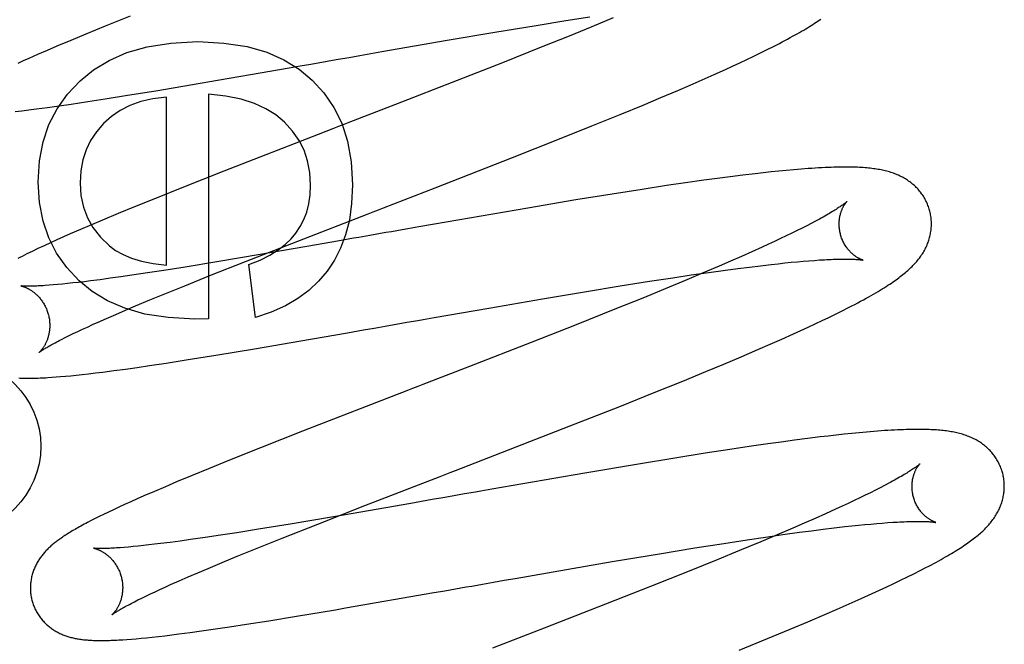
# Model space of a CAD drawing. Header units: inches. Extents: x 0 to 200, y 0 to 129.
# Tile 39 of 118: x 99.148 to 99.362, y 47.912 to 48.047. Entities that reach past the tile are written whole.
import ezdxf

# ---------------------------------------------------------------- set-up
doc = ezdxf.new("R2010")
doc.units = ezdxf.units.IN
doc.header["$LTSCALE"] = 11
doc.header["$MEASUREMENT"] = 0
doc.linetypes.add('HIDDEN', pattern=[0.2, 0.1, -0.1])
doc.layers.add('DEFAULT_2', color=8, linetype='HIDDEN')

msp = doc.modelspace()

# ---------------------------------------------------------------- linework, layer by layer
at = {"layer": 'DEFAULT_2', "color": 8, "linetype": 'HIDDEN'}
for p, q in [((99.25379, 51.59296), (99.25379, 46.09246)), ((99.16696, 48.04561), (99.17236, 48.04778)), ((99.26024, 48.04572), (99.26669, 48.04675)), ((99.26669, 48.04675), (99.27189, 48.04755)), ((99.27695, 48.04735), (99.27228, 48.04541)), ((99.16273, 48.04388), (99.16696, 48.04561)), ((99.25131, 48.04424), (99.26024, 48.04572)), ((99.27228, 48.04541), (99.26741, 48.04342)), ((99.15649, 48.04128), (99.15952, 48.04255)), ((99.15952, 48.04255), (99.16273, 48.04388)), ((99.22681, 48.04004), (99.24094, 48.04249)), ((99.24094, 48.04249), (99.25131, 48.04424)), ((99.26741, 48.04342), (99.26134, 48.04097)), ((99.1523, 48.03948), (99.15434, 48.04036)), ((99.15434, 48.04036), (99.15649, 48.04128)), ((99.26134, 48.04097), (99.25292, 48.03762)), ((99.30886, 48.03977), (99.31029, 48.04047)), ((99.31029, 48.04047), (99.31165, 48.04116)), ((99.31165, 48.04116), (99.31294, 48.04182)), ((99.14915, 48.03809), (99.15037, 48.03863)), ((99.15037, 48.03863), (99.1523, 48.03948)), ((99.21733, 48.03839), (99.2197, 48.0388)), ((99.2197, 48.0388), (99.22207, 48.03922)), ((99.22207, 48.03922), (99.22681, 48.04004)), ((99.30438, 48.03763), (99.3059, 48.03835)), ((99.3059, 48.03835), (99.30739, 48.03906)), ((99.30739, 48.03906), (99.30886, 48.03977)), ((99.14798, 48.03756), (99.14915, 48.03809)), ((99.18747, 48.03319), (99.20675, 48.03653)), ((99.20675, 48.03653), (99.20909, 48.03694)), ((99.20909, 48.03694), (99.21144, 48.03735)), ((99.25292, 48.03762), (99.24313, 48.03377)), ((99.29878, 48.03508), (99.30124, 48.03619)), ((99.30124, 48.03619), (99.30282, 48.03691)), ((99.30282, 48.03691), (99.30438, 48.03763)), ((99.29362, 48.03281), (99.29624, 48.03396)), ((99.29624, 48.03396), (99.29878, 48.03508)), ((99.17785, 48.03158), (99.18747, 48.03319)), ((99.24313, 48.03377), (99.22977, 48.02857)), ((99.29093, 48.03165), (99.29362, 48.03281)), ((99.16311, 48.02923), (99.16686, 48.0298)), ((99.16686, 48.0298), (99.17174, 48.03058)), ((99.17174, 48.03058), (99.17785, 48.03158)), ((99.18014, 47.99379), (99.18014, 48.0302)), ((99.18923, 48.03081), (99.18923, 47.98219)), ((99.28341, 48.02848), (99.28723, 48.03008)), ((99.28723, 48.03008), (99.29093, 48.03165)), ((99.1503, 48.02743), (99.15189, 48.02763)), ((99.15189, 48.02763), (99.15435, 48.02796)), ((99.15435, 48.02796), (99.15688, 48.02831)), ((99.15688, 48.02831), (99.15949, 48.02869)), ((99.15949, 48.02869), (99.16311, 48.02923)), ((99.27847, 48.02644), (99.28341, 48.02848)), ((99.14737, 48.02708), (99.1488, 48.02724)), ((99.1488, 48.02724), (99.1503, 48.02743)), ((99.27234, 48.02395), (99.27847, 48.02644)), ((99.26495, 48.02098), (99.27234, 48.02395)), ((99.21299, 48.02209), (99.19255, 48.01414)), ((99.25515, 48.01711), (99.26495, 48.02098)), ((99.23839, 48.01057), (99.25515, 48.01711)), ((99.19255, 48.01414), (99.18349, 48.01056)), ((99.29947, 48.01257), (99.29657, 48.01218)), ((99.3023, 48.01294), (99.29947, 48.01257)), ((99.30505, 48.01329), (99.3023, 48.01294)), ((99.30772, 48.01361), (99.30505, 48.01329)), ((99.30946, 48.0138), (99.30772, 48.01361)), ((99.31116, 48.01399), (99.30946, 48.0138)), ((99.31281, 48.01416), (99.31116, 48.01399)), ((99.31444, 48.01432), (99.31281, 48.01416)), ((99.31604, 48.01446), (99.31444, 48.01432)), ((99.31763, 48.0146), (99.31604, 48.01446)), ((99.18349, 48.01056), (99.17776, 48.00827)), ((99.2885, 48.01102), (99.28323, 48.01022)), ((99.2926, 48.01162), (99.2885, 48.01102)), ((99.29657, 48.01218), (99.2926, 48.01162)), ((99.17776, 48.00827), (99.17319, 48.00642)), ((99.27671, 48.00919), (99.26885, 48.00792)), ((99.28323, 48.01022), (99.27671, 48.00919)), ((99.17319, 48.00642), (99.16968, 48.00497)), ((99.25847, 48.00618), (99.24074, 48.00313)), ((99.26885, 48.00792), (99.25847, 48.00618)), ((99.16968, 48.00497), (99.16631, 48.00357)), ((99.16388, 48.00254), (99.16153, 48.00154)), ((99.16631, 48.00357), (99.16388, 48.00254)), ((99.2348, 48.0021), (99.23243, 48.00168)), ((99.24074, 48.00313), (99.2348, 48.0021)), ((99.31888, 48.00235), (99.31786, 48.00183)), ((99.31985, 48.00285), (99.31888, 48.00235)), ((99.32076, 48.00333), (99.31985, 48.00285)), ((99.15783, 47.99992), (99.15641, 47.99928)), ((99.15928, 48.00056), (99.15783, 47.99992)), ((99.16153, 48.00154), (99.15928, 48.00056)), ((99.22889, 48.00106), (99.22771, 48.00085)), ((99.31445, 48.00016), (99.31321, 47.99957)), ((99.31564, 48.00073), (99.31445, 48.00016)), ((99.31678, 48.00129), (99.31564, 48.00073)), ((99.31786, 48.00183), (99.31678, 48.00129)), ((99.15363, 47.99801), (99.1523, 47.99739)), ((99.15501, 47.99865), (99.15363, 47.99801)), ((99.15641, 47.99928), (99.15501, 47.99865)), ((99.19729, 47.99462), (99.20861, 47.99904)), ((99.21265, 47.99822), (99.20047, 47.99612)), ((99.21722, 47.99902), (99.21265, 47.99822)), ((99.22069, 47.99962), (99.21722, 47.99902)), ((99.30918, 47.9977), (99.30701, 47.99671)), ((99.31057, 47.99833), (99.30918, 47.9977)), ((99.31192, 47.99896), (99.31057, 47.99833)), ((99.31321, 47.99957), (99.31192, 47.99896)), ((99.14991, 47.99623), (99.14887, 47.99572)), ((99.15105, 47.99679), (99.14991, 47.99623)), ((99.1523, 47.99739), (99.15105, 47.99679)), ((99.20047, 47.99612), (99.19107, 47.99453)), ((99.30473, 47.9957), (99.30236, 47.99466)), ((99.30701, 47.99671), (99.30473, 47.9957)), ((99.18419, 47.99341), (99.17955, 47.99267)), ((99.19107, 47.99453), (99.18419, 47.99341)), ((99.18957, 47.99156), (99.19729, 47.99462)), ((99.19942, 47.9825), (99.19801, 47.99392)), ((99.29989, 47.99359), (99.29646, 47.99213)), ((99.30236, 47.99466), (99.29989, 47.99359)), ((99.30391, 47.99308), (99.30644, 47.9934)), ((99.30644, 47.9934), (99.30887, 47.9937)), ((99.30887, 47.9937), (99.3112, 47.99397)), ((99.3112, 47.99397), (99.31269, 47.99413)), ((99.31269, 47.99413), (99.31413, 47.99429)), ((99.31413, 47.99429), (99.31552, 47.99443)), ((99.31552, 47.99443), (99.31685, 47.99455)), ((99.31685, 47.99455), (99.31813, 47.99466)), ((99.31813, 47.99466), (99.31936, 47.99477)), ((99.31936, 47.99477), (99.32053, 47.99485)), ((99.32053, 47.99485), (99.32164, 47.99493)), ((99.17025, 47.99128), (99.16794, 47.99096)), ((99.17265, 47.99163), (99.17025, 47.99128)), ((99.17602, 47.99213), (99.17265, 47.99163)), ((99.17955, 47.99267), (99.17602, 47.99213)), ((99.18411, 47.98937), (99.18957, 47.99156)), ((99.28989, 47.9911), (99.29383, 47.99168)), ((99.29646, 47.99213), (99.29288, 47.99062)), ((99.29383, 47.99168), (99.29763, 47.99223)), ((99.29763, 47.99223), (99.30128, 47.99273)), ((99.30128, 47.99273), (99.30391, 47.99308)), ((99.15563, 47.98953), (99.15472, 47.98945)), ((99.1566, 47.98961), (99.15563, 47.98953)), ((99.15764, 47.98971), (99.1566, 47.98961)), ((99.15873, 47.98982), (99.15764, 47.98971)), ((99.15988, 47.98995), (99.15873, 47.98982)), ((99.16109, 47.99008), (99.15988, 47.98995)), ((99.16236, 47.99023), (99.16109, 47.99008)), ((99.16368, 47.9904), (99.16236, 47.99023)), ((99.16575, 47.99066), (99.16368, 47.9904)), ((99.16794, 47.99096), (99.16575, 47.99066)), ((99.17981, 47.98762), (99.18411, 47.98937)), ((99.27072, 47.98806), (99.27842, 47.98931)), ((99.27842, 47.98931), (99.28479, 47.99032)), ((99.28479, 47.99032), (99.28989, 47.9911)), ((99.29288, 47.99062), (99.28822, 47.98868)), ((99.17655, 47.98628), (99.17981, 47.98762)), ((99.26163, 47.98653), (99.27072, 47.98806)), ((99.28822, 47.98868), (99.28336, 47.9867)), ((99.17127, 47.98406), (99.17347, 47.98499)), ((99.17347, 47.98499), (99.17655, 47.98628)), ((99.24997, 47.98453), (99.26163, 47.98653)), ((99.28336, 47.9867), (99.2773, 47.98425)), ((99.16719, 47.98229), (99.16917, 47.98316)), ((99.16917, 47.98316), (99.17127, 47.98406)), ((99.23815, 47.98248), (99.24997, 47.98453)), ((99.2773, 47.98425), (99.26891, 47.98091)), ((99.32369, 47.98251), (99.32512, 47.98321)), ((99.32512, 47.98321), (99.32653, 47.98391)), ((99.32653, 47.98391), (99.32793, 47.98462)), ((99.16301, 47.98042), (99.16414, 47.98093)), ((99.16414, 47.98093), (99.16532, 47.98146)), ((99.16532, 47.98146), (99.16719, 47.98229)), ((99.18923, 47.98219), (99.18628, 47.98213)), ((99.22518, 47.9802), (99.22753, 47.98061)), ((99.23578, 47.98206), (99.23815, 47.98248)), ((99.26891, 47.98091), (99.25914, 47.97707)), ((99.31919, 47.98039), (99.32073, 47.98111)), ((99.32073, 47.98111), (99.32223, 47.98181)), ((99.32223, 47.98181), (99.32369, 47.98251)), ((99.15822, 47.97814), (99.15906, 47.97855)), ((99.15906, 47.97855), (99.15996, 47.97899)), ((99.15996, 47.97899), (99.16092, 47.97945)), ((99.16092, 47.97945), (99.16194, 47.97992)), ((99.16194, 47.97992), (99.16301, 47.98042)), ((99.21136, 47.97779), (99.21936, 47.97919)), ((99.21936, 47.97919), (99.22285, 47.9798)), ((99.22285, 47.9798), (99.22518, 47.9802)), ((99.3135, 47.97782), (99.31599, 47.97893)), ((99.31599, 47.97893), (99.31761, 47.97966)), ((99.31761, 47.97966), (99.31919, 47.98039)), ((99.15744, 47.97774), (99.15822, 47.97814)), ((99.19922, 47.97572), (99.21136, 47.97779)), ((99.25914, 47.97707), (99.24579, 47.97187)), ((99.30829, 47.97554), (99.31093, 47.97668)), ((99.31093, 47.97668), (99.3135, 47.97782)), ((99.18487, 47.97336), (99.19085, 47.97433)), ((99.19085, 47.97433), (99.19922, 47.97572)), ((99.30464, 47.97398), (99.30829, 47.97554)), ((99.1738, 47.97168), (99.17645, 47.97207)), ((99.17645, 47.97207), (99.18011, 47.97262)), ((99.18011, 47.97262), (99.18487, 47.97336)), ((99.297, 47.97078), (99.30088, 47.97239)), ((99.30088, 47.97239), (99.30464, 47.97398)), ((99.15828, 47.96978), (99.1594, 47.96988)), ((99.1594, 47.96988), (99.1606, 47.97)), ((99.1606, 47.97), (99.1619, 47.97014)), ((99.1619, 47.97014), (99.16329, 47.9703)), ((99.16329, 47.9703), (99.16478, 47.97048)), ((99.16478, 47.97048), (99.16635, 47.97067)), ((99.16635, 47.97067), (99.16876, 47.97098)), ((99.16876, 47.97098), (99.17124, 47.97132)), ((99.17124, 47.97132), (99.1738, 47.97168)), ((99.292, 47.96872), (99.297, 47.97078)), ((99.1553, 47.96954), (99.15623, 47.9696)), ((99.15623, 47.9696), (99.15722, 47.96968)), ((99.15722, 47.96968), (99.15828, 47.96978)), ((99.2858, 47.96622), (99.292, 47.96872)), ((99.27834, 47.96324), (99.2858, 47.96622)), ((99.26738, 47.95892), (99.27834, 47.96324)), ((99.20964, 47.95785), (99.20052, 47.95426)), ((99.32696, 47.9572), (99.32527, 47.95702)), ((99.32862, 47.95737), (99.32696, 47.9572)), ((99.33024, 47.95753), (99.32862, 47.95737)), ((99.33183, 47.95767), (99.33024, 47.95753)), ((99.33341, 47.9578), (99.33183, 47.95767)), ((99.31041, 47.95511), (99.30638, 47.95453)), ((99.31336, 47.95552), (99.31041, 47.95511)), ((99.31623, 47.95591), (99.31336, 47.95552)), ((99.31903, 47.95627), (99.31623, 47.95591)), ((99.32175, 47.95661), (99.31903, 47.95627)), ((99.32353, 47.95682), (99.32175, 47.95661)), ((99.32527, 47.95702), (99.32353, 47.95682)), ((99.20052, 47.95426), (99.1938, 47.95158)), ((99.2969, 47.9531), (99.29032, 47.95205)), ((99.30224, 47.95392), (99.2969, 47.9531)), ((99.30638, 47.95453), (99.30224, 47.95392)), ((99.1938, 47.95158), (99.18922, 47.94972)), ((99.2824, 47.95076), (99.27079, 47.9488)), ((99.29032, 47.95205), (99.2824, 47.95076)), ((99.18922, 47.94972), (99.18571, 47.94828)), ((99.27079, 47.9488), (99.25066, 47.94532)), ((99.18234, 47.94688), (99.17991, 47.94585)), ((99.18571, 47.94828), (99.18234, 47.94688)), ((99.33663, 47.94658), (99.33573, 47.94611)), ((99.17755, 47.94484), (99.17526, 47.94385)), ((99.17991, 47.94585), (99.17755, 47.94484)), ((99.24475, 47.94428), (99.24357, 47.94407)), ((99.25066, 47.94532), (99.24829, 47.9449)), ((99.33268, 47.94455), (99.33155, 47.944)), ((99.33375, 47.94509), (99.33268, 47.94455)), ((99.33477, 47.94561), (99.33375, 47.94509)), ((99.33573, 47.94611), (99.33477, 47.94561)), ((99.1724, 47.94258), (99.17107, 47.94198)), ((99.1738, 47.9432), (99.1724, 47.94258)), ((99.17526, 47.94385), (99.1738, 47.9432)), ((99.23309, 47.94224), (99.2185, 47.93971)), ((99.23655, 47.94284), (99.23309, 47.94224)), ((99.32785, 47.94223), (99.32652, 47.94161)), ((99.32914, 47.94284), (99.32785, 47.94223)), ((99.33037, 47.94343), (99.32914, 47.94284)), ((99.33155, 47.944), (99.33037, 47.94343)), ((99.16756, 47.94035), (99.16654, 47.93986)), ((99.16866, 47.94086), (99.16756, 47.94035)), ((99.16983, 47.94141), (99.16866, 47.94086)), ((99.17107, 47.94198), (99.16983, 47.94141)), ((99.21292, 47.93776), (99.22316, 47.94177)), ((99.32297, 47.94), (99.32071, 47.93899)), ((99.32513, 47.94098), (99.32297, 47.94)), ((99.32652, 47.94161), (99.32513, 47.94098)), ((99.16386, 47.93852), (99.16307, 47.93811)), ((99.1647, 47.93894), (99.16386, 47.93852)), ((99.16559, 47.93939), (99.1647, 47.93894)), ((99.16654, 47.93986), (99.16559, 47.93939)), ((99.21634, 47.93934), (99.20694, 47.93776)), ((99.2185, 47.93971), (99.21634, 47.93934)), ((99.31835, 47.93795), (99.31589, 47.93689)), ((99.32071, 47.93899), (99.31835, 47.93795)), ((99.33276, 47.93777), (99.33403, 47.93788)), ((99.33403, 47.93788), (99.33525, 47.93798)), ((99.33525, 47.93798), (99.33641, 47.93807)), ((99.33641, 47.93807), (99.33751, 47.93814)), ((99.19542, 47.93589), (99.19188, 47.93535)), ((99.20006, 47.93663), (99.19542, 47.93589)), ((99.20694, 47.93776), (99.20006, 47.93663)), ((99.20521, 47.93471), (99.21292, 47.93776)), ((99.31589, 47.93689), (99.31248, 47.93543)), ((99.31368, 47.93547), (99.3173, 47.93597)), ((99.3173, 47.93597), (99.31991, 47.93632)), ((99.31991, 47.93632), (99.32242, 47.93664)), ((99.32242, 47.93664), (99.32484, 47.93693)), ((99.32484, 47.93693), (99.32715, 47.9372)), ((99.32715, 47.9372), (99.32863, 47.93736)), ((99.32863, 47.93736), (99.33006, 47.93751)), ((99.33006, 47.93751), (99.33143, 47.93765)), ((99.33143, 47.93765), (99.33276, 47.93777)), ((99.18093, 47.93379), (99.17889, 47.93353)), ((99.1831, 47.93408), (99.18093, 47.93379)), ((99.18537, 47.93439), (99.1831, 47.93408)), ((99.18851, 47.93485), (99.18537, 47.93439)), ((99.19188, 47.93535), (99.18851, 47.93485)), ((99.19977, 47.93253), (99.20521, 47.93471)), ((99.30092, 47.93358), (99.30599, 47.93435)), ((99.30892, 47.93393), (99.30427, 47.932)), ((99.30599, 47.93435), (99.30991, 47.93493)), ((99.31248, 47.93543), (99.30892, 47.93393)), ((99.30991, 47.93493), (99.31368, 47.93547)), ((99.17195, 47.93278), (99.171, 47.9327)), ((99.17296, 47.93287), (99.17195, 47.93278)), ((99.17403, 47.93298), (99.17296, 47.93287)), ((99.17516, 47.9331), (99.17403, 47.93298)), ((99.17634, 47.93323), (99.17516, 47.9331)), ((99.17759, 47.93338), (99.17634, 47.93323)), ((99.17889, 47.93353), (99.17759, 47.93338)), ((99.19549, 47.93078), (99.19977, 47.93253)), ((99.28694, 47.93133), (99.2946, 47.93258)), ((99.2946, 47.93258), (99.30092, 47.93358)), ((99.30427, 47.932), (99.29943, 47.93002)), ((99.18916, 47.92815), (99.19224, 47.92944)), ((99.19224, 47.92944), (99.19549, 47.93078)), ((99.27096, 47.92864), (99.27675, 47.92963)), ((99.27675, 47.92963), (99.28694, 47.93133)), ((99.29943, 47.93002), (99.2934, 47.92758)), ((99.18488, 47.92633), (99.18697, 47.92723)), ((99.18697, 47.92723), (99.18916, 47.92815)), ((99.2557, 47.92599), (99.27096, 47.92864)), ((99.2934, 47.92758), (99.28504, 47.92425)), ((99.34208, 47.927), (99.34344, 47.92768)), ((99.34344, 47.92768), (99.3447, 47.92833)), ((99.18104, 47.92464), (99.1829, 47.92547)), ((99.1829, 47.92547), (99.18488, 47.92633)), ((99.24863, 47.92476), (99.25099, 47.92517)), ((99.25099, 47.92517), (99.25334, 47.92558)), ((99.25334, 47.92558), (99.2557, 47.92599)), ((99.33774, 47.92489), (99.33922, 47.92559)), ((99.33922, 47.92559), (99.34067, 47.9263)), ((99.34067, 47.9263), (99.34208, 47.927)), ((99.17666, 47.92263), (99.17767, 47.92311)), ((99.17767, 47.92311), (99.17874, 47.9236)), ((99.17874, 47.9236), (99.17986, 47.92411)), ((99.17986, 47.92411), (99.18104, 47.92464)), ((99.23811, 47.92291), (99.24044, 47.92332)), ((99.24044, 47.92332), (99.24277, 47.92373)), ((99.28504, 47.92425), (99.2753, 47.92042)), ((99.33308, 47.92273), (99.33467, 47.92346)), ((99.33467, 47.92346), (99.33623, 47.92418)), ((99.33623, 47.92418), (99.33774, 47.92489)), ((99.17319, 47.92093), (99.17397, 47.92132)), ((99.17397, 47.92132), (99.17481, 47.92174)), ((99.17481, 47.92174), (99.1757, 47.92217)), ((99.1757, 47.92217), (99.17666, 47.92263)), ((99.21893, 47.91959), (99.23811, 47.92291)), ((99.32809, 47.92049), (99.33063, 47.92162)), ((99.33063, 47.92162), (99.33308, 47.92273)), ((99.20834, 47.91781), (99.21677, 47.91922)), ((99.21677, 47.91922), (99.21893, 47.91959)), ((99.2753, 47.92042), (99.26198, 47.91524)), ((99.32279, 47.91819), (99.32548, 47.91935)), ((99.32548, 47.91935), (99.32809, 47.92049)), ((99.1975, 47.91607), (99.20231, 47.91683)), ((99.20231, 47.91683), (99.20834, 47.91781)), ((99.31528, 47.91502), (99.3191, 47.91662)), ((99.3191, 47.91662), (99.32279, 47.91819)), ((99.18525, 47.91429), (99.18773, 47.91463)), ((99.18773, 47.91463), (99.19029, 47.91499)), ((99.19029, 47.91499), (99.1938, 47.91551)), ((99.1938, 47.91551), (99.1975, 47.91607)), ((99.26198, 47.91524), (99.25081, 47.91091)), ((99.31035, 47.91298), (99.31528, 47.91502)), ((99.17067, 47.91272), (99.17159, 47.91278)), ((99.17159, 47.91278), (99.17255, 47.91286)), ((99.17255, 47.91286), (99.17358, 47.91294)), ((99.17358, 47.91294), (99.17467, 47.91304)), ((99.17467, 47.91304), (99.17584, 47.91316)), ((99.17584, 47.91316), (99.17707, 47.91329)), ((99.17707, 47.91329), (99.17839, 47.91343)), ((99.17839, 47.91343), (99.17979, 47.91359)), ((99.17979, 47.91359), (99.18128, 47.91377)), ((99.18128, 47.91377), (99.18284, 47.91397)), ((99.18284, 47.91397), (99.18525, 47.91429)), ((99.30422, 47.91049), (99.31035, 47.91298))]:
    msp.add_line(p, q, dxfattribs=at)
for points in [[(99.31294, 48.04182), (99.31356, 48.04214), (99.31415, 48.04246), (99.31473, 48.04277), (99.31528, 48.04307), (99.31581, 48.04336), (99.31633, 48.04364), (99.31683, 48.04392), (99.31731, 48.0442), (99.31777, 48.04446), (99.31821, 48.04472), (99.31864, 48.04497), (99.31905, 48.04522), (99.31945, 48.04546), (99.31983, 48.0457), (99.3202, 48.04594), (99.32057, 48.04617), (99.32092, 48.0464), (99.32125, 48.04662), (99.32158, 48.04684), (99.3219, 48.04706)], [(99.16143, 48.03374), (99.16432, 48.03613), (99.1677, 48.03815), (99.17154, 48.03983), (99.17596, 48.0411), (99.18112, 48.04189), (99.18696, 48.04223)], [(99.18696, 48.04223), (99.19261, 48.0419), (99.19761, 48.04113), (99.20188, 48.03989), (99.20559, 48.03824), (99.20888, 48.03625), (99.2117, 48.03388)], [(99.21144, 48.03735), (99.21261, 48.03756), (99.21379, 48.03777), (99.21497, 48.03797), (99.21615, 48.03818), (99.21733, 48.03839)], [(99.2117, 48.03388), (99.21427, 48.0311), (99.2164, 48.02797), (99.21811, 48.02454), (99.21937, 48.02066), (99.22015, 48.01619), (99.22048, 48.01117)], [(99.15233, 48.01178), (99.15265, 48.01637), (99.15343, 48.02054), (99.15469, 48.02425), (99.15644, 48.02763), (99.15869, 48.03081), (99.16143, 48.03374)], [(99.18014, 48.0302), (99.1772, 48.02983), (99.17456, 48.02923), (99.17222, 48.02838), (99.17013, 48.0273), (99.16823, 48.026), (99.16653, 48.02447)], [(99.2057, 48.02475), (99.20386, 48.02632), (99.20169, 48.02767), (99.19922, 48.02884), (99.19635, 48.02976), (99.19301, 48.03042), (99.18923, 48.03081)], [(99.22977, 48.02857), (99.21968, 48.02467), (99.21856, 48.02424), (99.21744, 48.02381), (99.21633, 48.02337), (99.21299, 48.02209)], [(99.16653, 48.02447), (99.16498, 48.02269), (99.16371, 48.02079), (99.16273, 48.01879), (99.16203, 48.01663), (99.16159, 48.01424), (99.16142, 48.01166)], [(99.21139, 48.01111), (99.21121, 48.01385), (99.21073, 48.01639), (99.20995, 48.01867), (99.20887, 48.0208), (99.20745, 48.02283), (99.2057, 48.02475)], [(99.34548, 48.00572), (99.34542, 48.00595), (99.34533, 48.00622), (99.34524, 48.00648), (99.34514, 48.00674), (99.34504, 48.007), (99.34493, 48.00726), (99.34481, 48.00751), (99.34469, 48.00776), (99.34456, 48.00801), (99.34443, 48.00825), (99.34429, 48.00849), (99.34414, 48.00873), (99.34399, 48.00896), (99.34383, 48.00918), (99.34367, 48.00941), (99.34351, 48.00962), (99.34333, 48.00984), (99.34316, 48.01005), (99.34298, 48.01025), (99.34279, 48.01045), (99.34261, 48.01064), (99.34241, 48.01083), (99.34222, 48.01102), (99.34202, 48.0112), (99.34181, 48.01137), (99.3416, 48.01154), (99.34139, 48.01171), (99.34118, 48.01187), (99.34095, 48.01203), (99.34073, 48.01218), (99.34049, 48.01233), (99.34026, 48.01248), (99.34001, 48.01263), (99.33977, 48.01276), (99.33951, 48.0129), (99.33926, 48.01303), (99.339, 48.01315), (99.33874, 48.01327), (99.33847, 48.01339), (99.3382, 48.0135), (99.33793, 48.01361), (99.33765, 48.01371), (99.33737, 48.0138), (99.33708, 48.0139), (99.33679, 48.01399), (99.3365, 48.01407), (99.3362, 48.01415), (99.3359, 48.01423), (99.3356, 48.0143), (99.33529, 48.01437), (99.33498, 48.01443), (99.33466, 48.01449), (99.33433, 48.01455), (99.33401, 48.01461), (99.33367, 48.01466), (99.33333, 48.0147), (99.33299, 48.01475), (99.33263, 48.01479), (99.33227, 48.01483), (99.3319, 48.01486), (99.33152, 48.01489), (99.33113, 48.01492), (99.33073, 48.01495), (99.33032, 48.01497), (99.32989, 48.01499), (99.32944, 48.01501), (99.32899, 48.01502), (99.32852, 48.01503), (99.32803, 48.01504), (99.32753, 48.01504), (99.32701, 48.01504), (99.32647, 48.01504), (99.32592, 48.01503), (99.32534, 48.01502), (99.32475, 48.015), (99.32413, 48.01498), (99.32349, 48.01496), (99.32283, 48.01493), (99.32214, 48.0149), (99.32143, 48.01486), (99.3207, 48.01482), (99.31995, 48.01477), (99.31919, 48.01471), (99.31763, 48.0146)], [(99.16125, 47.99043), (99.15855, 47.99331), (99.15635, 47.99642), (99.15464, 47.99971), (99.15341, 48.00332), (99.15264, 48.00735), (99.15233, 48.01178)], [(99.16142, 48.01166), (99.16162, 48.00889), (99.16216, 48.00634), (99.16301, 48.00406), (99.16422, 48.00194), (99.16583, 47.9999), (99.16782, 47.99799)], [(99.2082, 48.00073), (99.20915, 48.00215), (99.20993, 48.00368), (99.21055, 48.0053), (99.211, 48.00706), (99.21128, 48.009), (99.21139, 48.01111)], [(99.20861, 47.99904), (99.22384, 48.00494), (99.22495, 48.00537), (99.22606, 48.0058), (99.22718, 48.00623), (99.23839, 48.01057)], [(99.22048, 48.01117), (99.22027, 48.00717), (99.21977, 48.00356), (99.21895, 48.00036), (99.21786, 47.99748), (99.21652, 47.99486), (99.21494, 47.99251)], [(99.32755, 48.00756), (99.32755, 48.00755), (99.32753, 48.00754), (99.32751, 48.00752), (99.32748, 48.00749), (99.32743, 48.00745), (99.32738, 48.00741), (99.32733, 48.00736), (99.32726, 48.0073), (99.32717, 48.00724), (99.32708, 48.00717), (99.32698, 48.00709), (99.32687, 48.007), (99.32674, 48.00691), (99.3266, 48.00681), (99.32644, 48.0067), (99.32628, 48.00658), (99.3261, 48.00646), (99.3259, 48.00633), (99.32569, 48.00619), (99.32547, 48.00605), (99.32523, 48.00589), (99.32497, 48.00574), (99.32471, 48.00557), (99.32442, 48.0054), (99.32412, 48.00522), (99.32381, 48.00503), (99.32348, 48.00484), (99.32314, 48.00464), (99.32278, 48.00444), (99.32241, 48.00423), (99.32202, 48.00401), (99.32161, 48.00379), (99.32119, 48.00356), (99.32076, 48.00333)], [(99.32621, 48.00037), (99.32616, 48.00058), (99.3261, 48.00082), (99.32605, 48.00106), (99.32601, 48.0013), (99.32597, 48.00155), (99.32594, 48.00179), (99.32592, 48.00203), (99.32591, 48.00226), (99.3259, 48.0025), (99.32589, 48.00273), (99.3259, 48.00296), (99.32591, 48.00318), (99.32592, 48.0034), (99.32594, 48.00361), (99.32597, 48.00382), (99.326, 48.00403), (99.32603, 48.00423), (99.32607, 48.00442), (99.32611, 48.0046), (99.32616, 48.00478), (99.3262, 48.00496), (99.32625, 48.00513), (99.3263, 48.00529), (99.32636, 48.00545), (99.32641, 48.0056), (99.32647, 48.00574), (99.32652, 48.00588), (99.32658, 48.00601), (99.32664, 48.00614), (99.3267, 48.00626), (99.32676, 48.00638), (99.32681, 48.00649), (99.32687, 48.0066), (99.32693, 48.0067), (99.32699, 48.00679), (99.32704, 48.00688), (99.3271, 48.00696), (99.32715, 48.00704), (99.3272, 48.00712), (99.32725, 48.00719), (99.32729, 48.00725), (99.32734, 48.00731), (99.32738, 48.00736), (99.32742, 48.0074), (99.32745, 48.00744), (99.32748, 48.00748), (99.3275, 48.00751), (99.32752, 48.00753), (99.32754, 48.00755), (99.32755, 48.00756), (99.32756, 48.00756)], [(99.3405, 47.99241), (99.34074, 47.99263), (99.34099, 47.99285), (99.34122, 47.99307), (99.34145, 47.99328), (99.34168, 47.9935), (99.34189, 47.99373), (99.34211, 47.99395), (99.34231, 47.99417), (99.34252, 47.9944), (99.34271, 47.99462), (99.3429, 47.99485), (99.34309, 47.99508), (99.34327, 47.99532), (99.34344, 47.99555), (99.34361, 47.99579), (99.34377, 47.99602), (99.34393, 47.99626), (99.34408, 47.99651), (99.34422, 47.99675), (99.34436, 47.997), (99.3445, 47.99725), (99.34463, 47.99749), (99.34475, 47.99774), (99.34486, 47.99799), (99.34497, 47.99824), (99.34507, 47.99849), (99.34517, 47.99874), (99.34526, 47.999), (99.34534, 47.99925), (99.34542, 47.99951), (99.34549, 47.99977), (99.34556, 48.00003), (99.34562, 48.00029), (99.34567, 48.00056), (99.34572, 48.00083), (99.34577, 48.00109), (99.3458, 48.00137), (99.34583, 48.00164), (99.34586, 48.00191), (99.34587, 48.00219), (99.34588, 48.00246), (99.34589, 48.00274), (99.34588, 48.00301), (99.34587, 48.00329), (99.34586, 48.00357), (99.34583, 48.00385), (99.3458, 48.00412), (99.34576, 48.0044), (99.34572, 48.00467), (99.34567, 48.00495), (99.34561, 48.00522), (99.34554, 48.00549), (99.34548, 48.00572)], [(99.19801, 47.99392), (99.20043, 47.99492), (99.20255, 47.99598), (99.20436, 47.9971), (99.20589, 47.99827), (99.20717, 47.99948), (99.2082, 48.00073)], [(99.22419, 48.00024), (99.22186, 47.99983), (99.22069, 47.99962)], [(99.22771, 48.00085), (99.22536, 48.00044), (99.22419, 48.00024)], [(99.23243, 48.00168), (99.23125, 48.00147), (99.22889, 48.00106)], [(99.33105, 47.9949), (99.33107, 47.9949), (99.33108, 47.9949), (99.33108, 47.9949), (99.33107, 47.9949), (99.33106, 47.9949), (99.33103, 47.99491), (99.33101, 47.99492), (99.33097, 47.99493), (99.33093, 47.99494), (99.33088, 47.99496), (99.33082, 47.99498), (99.33076, 47.995), (99.33069, 47.99503), (99.33062, 47.99506), (99.33054, 47.99509), (99.33046, 47.99513), (99.33038, 47.99517), (99.33029, 47.99522), (99.33019, 47.99526), (99.33009, 47.99532), (99.32999, 47.99537), (99.32989, 47.99543), (99.32978, 47.9955), (99.32967, 47.99557), (99.32956, 47.99564), (99.32944, 47.99572), (99.32933, 47.99581), (99.3292, 47.9959), (99.32908, 47.99599), (99.32896, 47.99609), (99.32883, 47.9962), (99.3287, 47.99631), (99.32857, 47.99643), (99.32844, 47.99655), (99.32831, 47.99669), (99.32818, 47.99682), (99.32805, 47.99697), (99.32792, 47.99712), (99.32779, 47.99728), (99.32766, 47.99745), (99.32753, 47.99762), (99.3274, 47.9978), (99.32728, 47.99799), (99.32716, 47.99818), (99.32704, 47.99838), (99.32693, 47.99859), (99.32682, 47.9988), (99.32671, 47.99901), (99.32661, 47.99923), (99.32652, 47.99946), (99.32643, 47.99969), (99.32635, 47.99992), (99.32627, 48.00016), (99.32621, 48.00037)], [(99.16782, 47.99799), (99.16914, 47.997), (99.17074, 47.99612), (99.1726, 47.99534), (99.17477, 47.99468), (99.17729, 47.99417), (99.18014, 47.99379)], [(99.14887, 47.99572), (99.14839, 47.99547), (99.14792, 47.99523)], [(99.32164, 47.99493), (99.32269, 47.99499), (99.3232, 47.99502), (99.32368, 47.99504), (99.32415, 47.99506), (99.32461, 47.99508), (99.32505, 47.9951), (99.32548, 47.99511), (99.32588, 47.99512), (99.32628, 47.99513), (99.32666, 47.99513), (99.32702, 47.99513), (99.32736, 47.99513), (99.32769, 47.99513), (99.328, 47.99513), (99.32829, 47.99512), (99.32857, 47.99512), (99.32883, 47.99511), (99.32907, 47.9951), (99.3293, 47.99508), (99.32951, 47.99507), (99.32971, 47.99506), (99.32989, 47.99505), (99.33006, 47.99503), (99.33021, 47.99502), (99.33035, 47.995), (99.33048, 47.99499), (99.33059, 47.99498), (99.33069, 47.99496), (99.33078, 47.99495), (99.33086, 47.99494), (99.33092, 47.99493), (99.33097, 47.99492), (99.33101, 47.99491), (99.33104, 47.9949), (99.33105, 47.9949)], [(99.21494, 47.99251), (99.21308, 47.99031), (99.21096, 47.98833), (99.2086, 47.98656), (99.20593, 47.985), (99.20286, 47.98364), (99.19942, 47.9825)], [(99.32793, 47.98462), (99.32861, 47.98497), (99.32927, 47.98531), (99.32992, 47.98566), (99.33055, 47.98599), (99.33116, 47.98632), (99.33174, 47.98664), (99.3323, 47.98695), (99.33284, 47.98726), (99.33336, 47.98755), (99.33385, 47.98784), (99.33433, 47.98812), (99.33479, 47.9884), (99.33523, 47.98867), (99.33566, 47.98893), (99.33607, 47.98919), (99.33646, 47.98945), (99.33685, 47.9897), (99.33721, 47.98994), (99.33757, 47.99018), (99.33791, 47.99042), (99.33823, 47.99065), (99.33855, 47.99088), (99.33885, 47.9911), (99.33915, 47.99132), (99.33943, 47.99154), (99.33971, 47.99176), (99.33998, 47.99198), (99.34024, 47.9922), (99.3405, 47.99241)], [(99.15472, 47.98945), (99.15387, 47.98939), (99.15346, 47.98937), (99.15308, 47.98934), (99.15271, 47.98932), (99.15236, 47.9893), (99.15204, 47.98929), (99.15173, 47.98928), (99.15144, 47.98927), (99.15117, 47.98926), (99.15091, 47.98925), (99.15068, 47.98925), (99.15045, 47.98925), (99.15025, 47.98925), (99.15006, 47.98925), (99.14988, 47.98925), (99.14972, 47.98925), (99.14957, 47.98926), (99.14943, 47.98926), (99.1493, 47.98926), (99.14918, 47.98927), (99.14908, 47.98928), (99.14899, 47.98928), (99.1489, 47.98929), (99.14883, 47.98929), (99.14876, 47.9893), (99.14871, 47.9893), (99.14867, 47.98931), (99.14863, 47.98931), (99.1486, 47.98932), (99.14859, 47.98932), (99.14858, 47.98932)], [(99.14858, 47.98932), (99.14858, 47.98932), (99.14859, 47.98932), (99.1486, 47.98932), (99.14862, 47.98931), (99.14865, 47.98931), (99.14869, 47.9893), (99.14873, 47.98929), (99.14878, 47.98928), (99.14883, 47.98926), (99.14889, 47.98924), (99.14896, 47.98923), (99.14903, 47.98921), (99.1491, 47.98918), (99.14918, 47.98916), (99.14926, 47.98913), (99.14935, 47.98909), (99.14944, 47.98906), (99.14953, 47.98902), (99.14963, 47.98898), (99.14973, 47.98894), (99.14983, 47.98889), (99.14994, 47.98884), (99.15005, 47.98879), (99.15016, 47.98873), (99.15027, 47.98867), (99.15039, 47.98861), (99.1505, 47.98854), (99.15062, 47.98847), (99.15075, 47.98839), (99.15087, 47.98831), (99.151, 47.98822), (99.15113, 47.98813), (99.15126, 47.98803), (99.15139, 47.98793), (99.15153, 47.98783), (99.15166, 47.98772), (99.1518, 47.9876), (99.15193, 47.98748), (99.15207, 47.98735), (99.1522, 47.98722), (99.15234, 47.98708), (99.15248, 47.98693), (99.15261, 47.98678), (99.15275, 47.98662), (99.15288, 47.98646), (99.15301, 47.98629), (99.15314, 47.98611), (99.15327, 47.98593), (99.15339, 47.98575), (99.15351, 47.98556), (99.15363, 47.98536), (99.15374, 47.98516), (99.15385, 47.98496), (99.15395, 47.98475), (99.15405, 47.98454), (99.15415, 47.98432), (99.15424, 47.9841), (99.15432, 47.98388), (99.1544, 47.98365), (99.15447, 47.98342), (99.15453, 47.98322)], [(99.18628, 47.98213), (99.18055, 47.98246), (99.17549, 47.98323), (99.17116, 47.98447), (99.1674, 47.98611), (99.16408, 47.98809), (99.16125, 47.99043)], [(99.15453, 47.98322), (99.15458, 47.98302), (99.15464, 47.98279), (99.15469, 47.98256), (99.15473, 47.98232), (99.15477, 47.98209), (99.1548, 47.98185), (99.15483, 47.98162), (99.15484, 47.98139), (99.15486, 47.98115), (99.15486, 47.98092), (99.15487, 47.9807), (99.15486, 47.98047), (99.15485, 47.98025), (99.15484, 47.98003), (99.15482, 47.97981), (99.15479, 47.9796), (99.15476, 47.97939), (99.15473, 47.97919), (99.15469, 47.97899), (99.15465, 47.97879), (99.1546, 47.9786), (99.15455, 47.97841), (99.1545, 47.97823), (99.15445, 47.97806), (99.15439, 47.97789), (99.15434, 47.97772), (99.15428, 47.97756), (99.15421, 47.97741), (99.15415, 47.97726), (99.15409, 47.97712), (99.15402, 47.97698), (99.15396, 47.97684), (99.15389, 47.97672), (99.15383, 47.97659), (99.15376, 47.97647), (99.1537, 47.97636), (99.15363, 47.97625), (99.15356, 47.97614), (99.1535, 47.97604), (99.15343, 47.97594), (99.15337, 47.97585), (99.15331, 47.97576), (99.15324, 47.97567), (99.15318, 47.97559), (99.15312, 47.97552), (99.15307, 47.97544), (99.15301, 47.97538), (99.15296, 47.97531), (99.15291, 47.97526), (99.15286, 47.9752), (99.15281, 47.97515), (99.15277, 47.97511), (99.15273, 47.97507), (99.15269, 47.97503), (99.15266, 47.975), (99.15264, 47.97498), (99.15261, 47.97496), (99.1526, 47.97494), (99.15259, 47.97493), (99.15258, 47.97493)], [(99.22753, 47.98061), (99.2287, 47.98082), (99.22988, 47.98103), (99.23106, 47.98123), (99.23224, 47.98144)], [(99.23224, 47.98144), (99.2346, 47.98185), (99.23578, 47.98206)], [(99.15258, 47.97493), (99.15259, 47.97493), (99.1526, 47.97494), (99.15262, 47.97496), (99.15265, 47.97498), (99.15269, 47.97501), (99.15274, 47.97505), (99.1528, 47.97509), (99.15287, 47.97514), (99.15295, 47.97519), (99.15304, 47.97526), (99.15314, 47.97532), (99.15325, 47.9754), (99.15338, 47.97548), (99.15352, 47.97557), (99.15368, 47.97567), (99.15385, 47.97577), (99.15403, 47.97588), (99.15423, 47.976), (99.15445, 47.97613), (99.15468, 47.97626), (99.15492, 47.9764), (99.15518, 47.97655), (99.15546, 47.9767), (99.15575, 47.97686), (99.15605, 47.97702), (99.15638, 47.97719), (99.15671, 47.97737), (99.15707, 47.97755), (99.15744, 47.97774)], [(99.24579, 47.97187), (99.23571, 47.96797), (99.23459, 47.96754), (99.23348, 47.96711), (99.23236, 47.96668), (99.20964, 47.95785)], [(99.14814, 47.96939), (99.14842, 47.96937), (99.14871, 47.96936), (99.14901, 47.96935), (99.14931, 47.96935), (99.14962, 47.96934), (99.14993, 47.96934), (99.15026, 47.96934), (99.15059, 47.96934), (99.15093, 47.96934), (99.15128, 47.96935), (99.15164, 47.96936), (99.15201, 47.96937), (99.15238, 47.96938), (99.15277, 47.9694), (99.15317, 47.96941), (99.15357, 47.96943), (99.15399, 47.96945), (99.15441, 47.96948), (99.1553, 47.96954)], [(99.22316, 47.94177), (99.23942, 47.94807), (99.24053, 47.94849), (99.24164, 47.94892), (99.24275, 47.94935), (99.26738, 47.95892)], [(99.36127, 47.94893), (99.36121, 47.94916), (99.36112, 47.94943), (99.36103, 47.94969), (99.36093, 47.94995), (99.36083, 47.95021), (99.36072, 47.95047), (99.3606, 47.95072), (99.36048, 47.95097), (99.36035, 47.95122), (99.36022, 47.95146), (99.36008, 47.9517), (99.35993, 47.95193), (99.35978, 47.95216), (99.35963, 47.95239), (99.35946, 47.95261), (99.3593, 47.95283), (99.35913, 47.95304), (99.35895, 47.95325), (99.35877, 47.95346), (99.35859, 47.95366), (99.3584, 47.95385), (99.35821, 47.95404), (99.35801, 47.95422), (99.35781, 47.9544), (99.35761, 47.95458), (99.3574, 47.95475), (99.35719, 47.95491), (99.35697, 47.95508), (99.35675, 47.95524), (99.35652, 47.95539), (99.35629, 47.95554), (99.35605, 47.95569), (99.35581, 47.95583), (99.35556, 47.95597), (99.35531, 47.95611), (99.35505, 47.95624), (99.3548, 47.95636), (99.35453, 47.95648), (99.35427, 47.95659), (99.354, 47.95671), (99.35373, 47.95681), (99.35345, 47.95691), (99.35317, 47.95701), (99.35288, 47.9571), (99.35259, 47.95719), (99.3523, 47.95728), (99.352, 47.95736), (99.3517, 47.95744), (99.3514, 47.95751), (99.35109, 47.95758), (99.35078, 47.95764), (99.35046, 47.9577), (99.35014, 47.95776), (99.34981, 47.95781), (99.34948, 47.95786), (99.34915, 47.95791), (99.3488, 47.95795), (99.34846, 47.95799), (99.3481, 47.95803), (99.34774, 47.95807), (99.34737, 47.9581), (99.34699, 47.95813), (99.3466, 47.95815), (99.34621, 47.95817), (99.3458, 47.95819), (99.34538, 47.95821), (99.34495, 47.95823), (99.3445, 47.95824), (99.34405, 47.95825), (99.34358, 47.95825), (99.34309, 47.95825), (99.34259, 47.95825), (99.34207, 47.95825), (99.34154, 47.95824), (99.34098, 47.95823), (99.34041, 47.95821), (99.33982, 47.95819), (99.3392, 47.95817), (99.33856, 47.95814), (99.33789, 47.9581), (99.33719, 47.95807), (99.33647, 47.95802), (99.33573, 47.95798), (99.33497, 47.95792), (99.33341, 47.9578)], [(99.34335, 47.95077), (99.34334, 47.95076), (99.34332, 47.95075), (99.3433, 47.95073), (99.34327, 47.9507), (99.34323, 47.95067), (99.34318, 47.95063), (99.34313, 47.95058), (99.34306, 47.95052), (99.34298, 47.95046), (99.34289, 47.95039), (99.34279, 47.95031), (99.34267, 47.95023), (99.34255, 47.95013), (99.34241, 47.95003), (99.34226, 47.94993), (99.3421, 47.94981), (99.34192, 47.94969), (99.34172, 47.94956), (99.34152, 47.94942), (99.3413, 47.94928), (99.34106, 47.94913), (99.34081, 47.94897), (99.34054, 47.94881), (99.34026, 47.94863), (99.33997, 47.94846), (99.33966, 47.94827), (99.33933, 47.94808), (99.33899, 47.94789), (99.33863, 47.94768), (99.33826, 47.94748), (99.33788, 47.94726), (99.33748, 47.94704), (99.33706, 47.94682), (99.33663, 47.94658)], [(99.342, 47.94358), (99.34195, 47.94379), (99.34189, 47.94403), (99.34184, 47.94427), (99.3418, 47.94451), (99.34176, 47.94475), (99.34173, 47.94499), (99.34171, 47.94523), (99.3417, 47.94547), (99.34169, 47.9457), (99.34169, 47.94593), (99.34169, 47.94616), (99.3417, 47.94638), (99.34171, 47.9466), (99.34173, 47.94682), (99.34176, 47.94703), (99.34179, 47.94723), (99.34182, 47.94743), (99.34186, 47.94762), (99.3419, 47.94781), (99.34195, 47.94799), (99.34199, 47.94816), (99.34204, 47.94833), (99.34209, 47.94849), (99.34215, 47.94865), (99.3422, 47.9488), (99.34226, 47.94894), (99.34231, 47.94908), (99.34237, 47.94921), (99.34243, 47.94934), (99.34249, 47.94946), (99.34254, 47.94958), (99.3426, 47.94969), (99.34266, 47.9498), (99.34272, 47.9499), (99.34277, 47.94999), (99.34283, 47.95008), (99.34288, 47.95017), (99.34294, 47.95025), (99.34299, 47.95032), (99.34303, 47.95039), (99.34308, 47.95045), (99.34312, 47.95051), (99.34317, 47.95056), (99.3432, 47.95061), (99.34324, 47.95065), (99.34327, 47.95069), (99.34329, 47.95071), (99.34331, 47.95074), (99.34333, 47.95076), (99.34334, 47.95077), (99.34335, 47.95077)], [(99.35626, 47.9356), (99.35651, 47.93582), (99.35675, 47.93603), (99.35699, 47.93625), (99.35722, 47.93647), (99.35744, 47.93669), (99.35766, 47.93691), (99.35787, 47.93713), (99.35808, 47.93736), (99.35829, 47.93758), (99.35848, 47.93781), (99.35867, 47.93804), (99.35886, 47.93827), (99.35904, 47.9385), (99.35921, 47.93874), (99.35938, 47.93897), (99.35955, 47.93921), (99.3597, 47.93945), (99.35986, 47.93969), (99.36, 47.93994), (99.36014, 47.94019), (99.36028, 47.94043), (99.36041, 47.94068), (99.36053, 47.94093), (99.36064, 47.94118), (99.36075, 47.94143), (99.36085, 47.94168), (99.36095, 47.94194), (99.36104, 47.94219), (99.36113, 47.94245), (99.3612, 47.9427), (99.36128, 47.94296), (99.36135, 47.94323), (99.36141, 47.94349), (99.36146, 47.94375), (99.36151, 47.94402), (99.36156, 47.94429), (99.36159, 47.94456), (99.36162, 47.94484), (99.36165, 47.94511), (99.36166, 47.94539), (99.36167, 47.94566), (99.36168, 47.94594), (99.36168, 47.94622), (99.36167, 47.94649), (99.36165, 47.94677), (99.36162, 47.94705), (99.36159, 47.94733), (99.36156, 47.9476), (99.36151, 47.94788), (99.36146, 47.94815), (99.3614, 47.94843), (99.36133, 47.9487), (99.36127, 47.94893)], [(99.24829, 47.9449), (99.24711, 47.94469), (99.24475, 47.94428)], [(99.24005, 47.94346), (99.23772, 47.94305), (99.23655, 47.94284)], [(99.24357, 47.94407), (99.24122, 47.94366), (99.24005, 47.94346)], [(99.34685, 47.93811), (99.34686, 47.93811), (99.34687, 47.9381), (99.34686, 47.93811), (99.34684, 47.93811), (99.34682, 47.93812), (99.34679, 47.93813), (99.34675, 47.93814), (99.34671, 47.93815), (99.34666, 47.93817), (99.3466, 47.93819), (99.34654, 47.93822), (99.34647, 47.93824), (99.3464, 47.93827), (99.34632, 47.93831), (99.34624, 47.93835), (99.34615, 47.93839), (99.34606, 47.93843), (99.34597, 47.93848), (99.34587, 47.93853), (99.34577, 47.93859), (99.34567, 47.93865), (99.34556, 47.93872), (99.34545, 47.93879), (99.34534, 47.93886), (99.34522, 47.93894), (99.3451, 47.93902), (99.34498, 47.93911), (99.34486, 47.93921), (99.34474, 47.93931), (99.34461, 47.93942), (99.34448, 47.93953), (99.34435, 47.93965), (99.34422, 47.93977), (99.34409, 47.93991), (99.34396, 47.94004), (99.34383, 47.94019), (99.3437, 47.94034), (99.34357, 47.9405), (99.34344, 47.94067), (99.34331, 47.94084), (99.34319, 47.94102), (99.34306, 47.9412), (99.34294, 47.9414), (99.34283, 47.9416), (99.34271, 47.9418), (99.34261, 47.94201), (99.3425, 47.94223), (99.3424, 47.94245), (99.34231, 47.94267), (99.34222, 47.9429), (99.34214, 47.94313), (99.34206, 47.94337), (99.342, 47.94358)], [(99.16307, 47.93811), (99.1627, 47.93791), (99.16233, 47.93772), (99.16197, 47.93752), (99.16162, 47.93733), (99.16129, 47.93715), (99.16096, 47.93697), (99.16064, 47.93678), (99.16033, 47.93661), (99.16003, 47.93643), (99.15974, 47.93626), (99.15946, 47.93609), (99.15918, 47.93592), (99.15891, 47.93576), (99.15865, 47.93559), (99.1584, 47.93543), (99.15815, 47.93527), (99.15791, 47.93512), (99.15768, 47.93496), (99.15745, 47.93481), (99.15723, 47.93466), (99.15702, 47.93451), (99.15681, 47.93436), (99.15661, 47.93421), (99.15641, 47.93406), (99.15622, 47.93391), (99.15603, 47.93376), (99.15584, 47.93361), (99.15566, 47.93346), (99.15547, 47.93331), (99.15529, 47.93316), (99.15512, 47.93301), (99.15494, 47.93285), (99.15477, 47.93269), (99.1546, 47.93253), (99.15444, 47.93237), (99.15427, 47.9322), (99.15411, 47.93204), (99.15395, 47.93187), (99.15379, 47.93169), (99.15363, 47.93152), (99.15348, 47.93134), (99.15333, 47.93116), (99.15319, 47.93098), (99.15305, 47.9308), (99.15291, 47.93061), (99.15278, 47.93042), (99.15264, 47.93023), (99.15252, 47.93004), (99.15239, 47.92984), (99.15227, 47.92964), (99.15215, 47.92944), (99.15204, 47.92923), (99.15193, 47.92902), (99.15182, 47.92881), (99.15172, 47.9286), (99.15162, 47.92838), (99.15152, 47.92817), (99.15144, 47.92795), (99.15135, 47.92773), (99.15127, 47.9275), (99.15119, 47.92727), (99.15112, 47.92704), (99.15106, 47.92681), (99.15099, 47.92658), (99.15094, 47.92634), (99.15088, 47.9261), (99.15084, 47.92585), (99.1508, 47.92561), (99.15076, 47.92536), (99.15073, 47.92511), (99.1507, 47.92486), (99.15069, 47.92461), (99.15067, 47.92435), (99.15066, 47.9241), (99.15066, 47.92384), (99.15067, 47.92358), (99.15068, 47.92333), (99.1507, 47.92307), (99.15072, 47.92281), (99.15075, 47.92256), (99.15079, 47.9223), (99.15083, 47.92204), (99.15088, 47.92179), (99.15093, 47.92154), (99.151, 47.92128), (99.15105, 47.92107)], [(99.33751, 47.93814), (99.33855, 47.9382), (99.33905, 47.93823), (99.33954, 47.93825), (99.34, 47.93827), (99.34046, 47.93829), (99.34089, 47.93831), (99.34131, 47.93832), (99.34172, 47.93833), (99.34211, 47.93834), (99.34248, 47.93834), (99.34284, 47.93834), (99.34318, 47.93834), (99.34351, 47.93834), (99.34382, 47.93834), (99.34411, 47.93833), (99.34439, 47.93832), (99.34465, 47.93831), (99.34489, 47.9383), (99.34512, 47.93829), (99.34533, 47.93828), (99.34553, 47.93827), (99.34571, 47.93825), (99.34588, 47.93824), (99.34603, 47.93822), (99.34617, 47.93821), (99.3463, 47.93819), (99.34641, 47.93818), (99.34651, 47.93817), (99.34659, 47.93815), (99.34666, 47.93814), (99.34672, 47.93813), (99.34677, 47.93812), (99.34681, 47.93812), (99.34684, 47.93811), (99.34685, 47.93811)], [(99.3447, 47.92833), (99.34529, 47.92864), (99.34587, 47.92895), (99.34642, 47.92925), (99.34696, 47.92954), (99.34747, 47.92982), (99.34797, 47.93009), (99.34845, 47.93036), (99.34891, 47.93063), (99.34936, 47.93089), (99.34979, 47.93114), (99.35021, 47.93139), (99.35062, 47.93163), (99.35101, 47.93187), (99.35139, 47.93211), (99.35176, 47.93234), (99.35212, 47.93257), (99.35247, 47.93279), (99.35281, 47.93302), (99.35314, 47.93324), (99.35346, 47.93346), (99.35377, 47.93368), (99.35407, 47.93389), (99.35437, 47.93411), (99.35466, 47.93432), (99.35494, 47.93453), (99.35522, 47.93475), (99.35549, 47.93496), (99.35575, 47.93517), (99.35601, 47.93539), (99.35626, 47.9356)], [(99.171, 47.9327), (99.17011, 47.93263), (99.16969, 47.9326), (99.16929, 47.93258), (99.1689, 47.93255), (99.16853, 47.93253), (99.16818, 47.93251), (99.16784, 47.9325), (99.16753, 47.93249), (99.16722, 47.93248), (99.16694, 47.93247), (99.16668, 47.93246), (99.16643, 47.93246), (99.1662, 47.93246), (99.16599, 47.93246), (99.16579, 47.93246), (99.16561, 47.93246), (99.16545, 47.93246), (99.16529, 47.93247), (99.16515, 47.93247), (99.16503, 47.93248), (99.16491, 47.93248), (99.16481, 47.93249), (99.16472, 47.93249), (99.16464, 47.9325), (99.16457, 47.93251), (99.16451, 47.93251), (99.16447, 47.93252), (99.16443, 47.93252), (99.1644, 47.93252), (99.16438, 47.93253), (99.16437, 47.93253)], [(99.16437, 47.93253), (99.16437, 47.93253), (99.16439, 47.93253), (99.16441, 47.93252), (99.16444, 47.93252), (99.16447, 47.93251), (99.16452, 47.9325), (99.16456, 47.93249), (99.16462, 47.93247), (99.16468, 47.93246), (99.16474, 47.93244), (99.16481, 47.93242), (99.16488, 47.93239), (99.16496, 47.93237), (99.16504, 47.93234), (99.16513, 47.93231), (99.16522, 47.93227), (99.16531, 47.93223), (99.16541, 47.93219), (99.16551, 47.93215), (99.16561, 47.9321), (99.16572, 47.93206), (99.16583, 47.932), (99.16594, 47.93195), (99.16605, 47.93188), (99.16617, 47.93182), (99.16629, 47.93175), (99.16641, 47.93168), (99.16653, 47.9316), (99.16666, 47.93152), (99.16678, 47.93144), (99.16691, 47.93135), (99.16704, 47.93125), (99.16718, 47.93115), (99.16731, 47.93104), (99.16744, 47.93093), (99.16758, 47.93082), (99.16772, 47.93069), (99.16785, 47.93057), (99.16799, 47.93043), (99.16813, 47.93029), (99.16826, 47.93015), (99.1684, 47.92999), (99.16854, 47.92984), (99.16867, 47.92967), (99.1688, 47.9295), (99.16893, 47.92933), (99.16906, 47.92915), (99.16918, 47.92896), (99.1693, 47.92877), (99.16942, 47.92858), (99.16953, 47.92837), (99.16964, 47.92817), (99.16974, 47.92796), (99.16984, 47.92775), (99.16994, 47.92753), (99.17003, 47.92731), (99.17011, 47.92709), (99.17019, 47.92686), (99.17026, 47.92663), (99.17032, 47.92643)], [(99.17032, 47.92643), (99.17037, 47.92623), (99.17043, 47.926), (99.17048, 47.92576), (99.17052, 47.92553), (99.17056, 47.9253), (99.17059, 47.92506), (99.17062, 47.92483), (99.17064, 47.9246), (99.17065, 47.92437), (99.17066, 47.92414), (99.17066, 47.92391), (99.17065, 47.92368), (99.17064, 47.92346), (99.17063, 47.92324), (99.17061, 47.92303), (99.17058, 47.92281), (99.17055, 47.9226), (99.17052, 47.9224), (99.17048, 47.9222), (99.17044, 47.922), (99.17039, 47.92181), (99.17035, 47.92163), (99.1703, 47.92145), (99.17024, 47.92127), (99.17019, 47.9211), (99.17013, 47.92094), (99.17007, 47.92078), (99.17001, 47.92063), (99.16995, 47.92048), (99.16988, 47.92033), (99.16982, 47.92019), (99.16975, 47.92006), (99.16969, 47.91993), (99.16962, 47.9198), (99.16956, 47.91968), (99.16949, 47.91957), (99.16942, 47.91946), (99.16936, 47.91935), (99.16929, 47.91925), (99.16923, 47.91915), (99.16916, 47.91906), (99.1691, 47.91897), (99.16904, 47.91889), (99.16898, 47.91881), (99.16892, 47.91873), (99.16886, 47.91866), (99.1688, 47.91859), (99.16875, 47.91853), (99.1687, 47.91847), (99.16865, 47.91841), (99.16861, 47.91836), (99.16856, 47.91832), (99.16852, 47.91828), (99.16849, 47.91824), (99.16846, 47.91821), (99.16843, 47.91819), (99.16841, 47.91817), (99.16839, 47.91815), (99.16838, 47.91814), (99.16837, 47.91813)], [(99.24277, 47.92373), (99.24394, 47.92393), (99.24511, 47.92414), (99.24628, 47.92434), (99.24746, 47.92455), (99.24863, 47.92476)], [(99.15105, 47.92107), (99.15111, 47.92086), (99.15119, 47.92062), (99.15127, 47.92037), (99.15136, 47.92013), (99.15146, 47.91989), (99.15156, 47.91966), (99.15166, 47.91942), (99.15177, 47.91919), (99.15189, 47.91897), (99.15201, 47.91874), (99.15214, 47.91852), (99.15227, 47.9183), (99.1524, 47.91809), (99.15255, 47.91788), (99.15269, 47.91768), (99.15284, 47.91747), (99.15299, 47.91728), (99.15315, 47.91709), (99.15331, 47.9169), (99.15347, 47.91671), (99.15364, 47.91654), (99.15381, 47.91636), (99.15398, 47.91619), (99.15416, 47.91603), (99.15434, 47.91587), (99.15452, 47.91571), (99.1547, 47.91556), (99.15488, 47.91542), (99.15507, 47.91528), (99.15526, 47.91514), (99.15545, 47.91501), (99.15565, 47.91488), (99.15585, 47.91475), (99.15605, 47.91463), (99.15625, 47.91451), (99.15645, 47.9144), (99.15666, 47.91429), (99.15686, 47.91418), (99.15707, 47.91408), (99.15728, 47.91399), (99.15749, 47.9139), (99.1577, 47.91381), (99.15791, 47.91372), (99.15813, 47.91364), (99.15834, 47.91356), (99.15856, 47.91349), (99.15878, 47.91342), (99.15901, 47.91335), (99.15923, 47.91329), (99.15945, 47.91323), (99.15968, 47.91317), (99.1599, 47.91311), (99.16013, 47.91306), (99.16035, 47.91302), (99.16058, 47.91297), (99.16081, 47.91293), (99.16104, 47.91289), (99.16127, 47.91285), (99.1615, 47.91282), (99.16173, 47.91279), (99.16197, 47.91276), (99.16221, 47.91273), (99.16245, 47.9127), (99.1627, 47.91268), (99.16294, 47.91266), (99.1632, 47.91264), (99.16346, 47.91262), (99.16372, 47.91261), (99.16399, 47.91259), (99.16427, 47.91258), (99.16456, 47.91257), (99.16485, 47.91256), (99.16515, 47.91255), (99.16545, 47.91255), (99.16577, 47.91255), (99.16609, 47.91255), (99.16642, 47.91255), (99.16676, 47.91255), (99.16711, 47.91256), (99.16746, 47.91257), (99.16783, 47.91258), (99.1682, 47.91259), (99.16859, 47.91261), (99.16898, 47.91262), (99.16939, 47.91264), (99.1698, 47.91267), (99.17067, 47.91272)], [(99.16837, 47.91813), (99.16838, 47.91814), (99.16839, 47.91815), (99.16841, 47.91817), (99.16844, 47.91819), (99.16848, 47.91822), (99.16853, 47.91825), (99.16859, 47.9183), (99.16865, 47.91834), (99.16873, 47.9184), (99.16882, 47.91846), (99.16892, 47.91853), (99.16903, 47.9186), (99.16916, 47.91868), (99.1693, 47.91877), (99.16945, 47.91887), (99.16962, 47.91897), (99.16981, 47.91908), (99.17, 47.9192), (99.17022, 47.91933), (99.17045, 47.91946), (99.17069, 47.9196), (99.17095, 47.91974), (99.17122, 47.91989), (99.17151, 47.92005), (99.17182, 47.92021), (99.17214, 47.92038), (99.17247, 47.92056), (99.17282, 47.92074), (99.17319, 47.92093)]]:
    msp.add_lwpolyline(points, dxfattribs=at)
msp.add_circle((99.134, 47.95459), 0.01893, dxfattribs=at)

doc.saveas('drawing.dxf')
